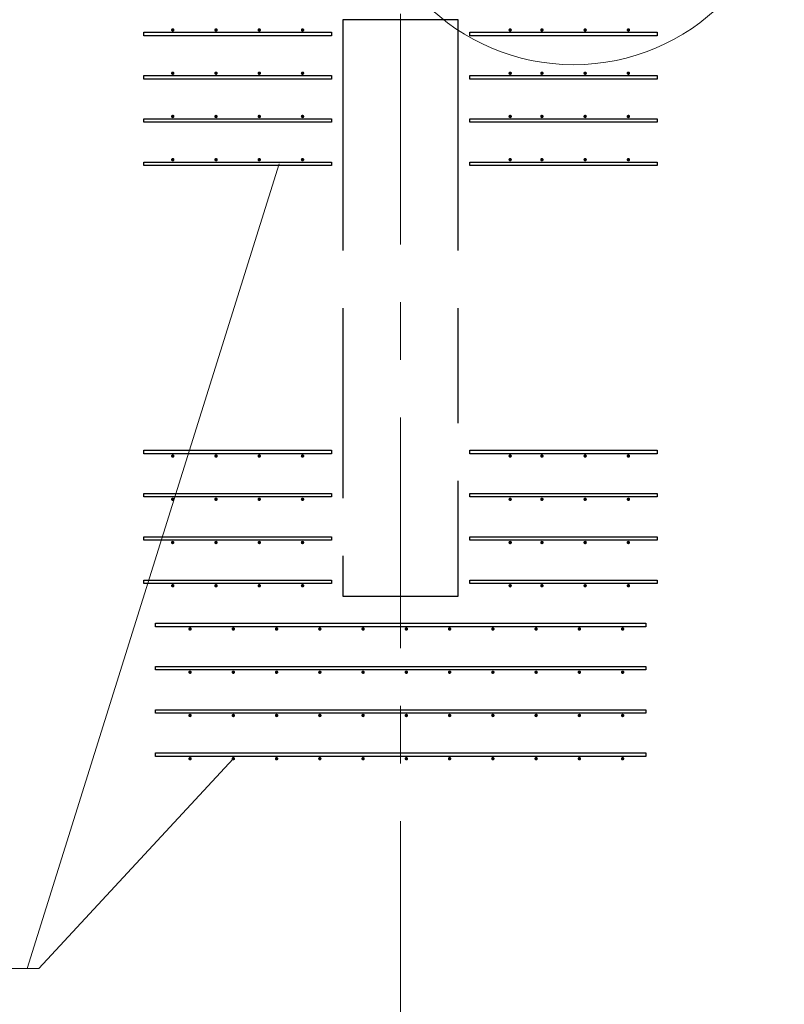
# Model space of a CAD drawing. Header units: metres. Extents: x -38 to 90, y -15 to 21.
# Tile 53 of 129: x 47.49 to 48.82, y 5.09 to 6.8. Entities that reach past the tile are written whole.
import ezdxf

# ---------------------------------------------------------------- set-up
doc = ezdxf.new("R2010")
doc.units = ezdxf.units.M
for name, pattern in [('______11', [0.5, 0.4, -0.05, 0, -0.05]), ('______2', [0.27, 0.2, -0.07]), ('______5', [1.1, 0.8, -0.1, 0.1, -0.1])]:
    doc.linetypes.add(name, pattern=pattern)
for name, color, linetype, lineweight in [('XR$2$Осевая линия (1)', 7, '______5', 13), ('XR$3$Арматурный каркас 01', 4, 'Continuous', 35), ('XR$3$Общий слой (1)_1', 7, 'Continuous', 13), ('XR$3$Текст_ общее_1', 7, 'Continuous', 13)]:
    doc.layers.add(name, color=color, linetype=linetype, lineweight=lineweight)
doc.layers.add('XR$5$Стена_ бетон несущ.', color=7, linetype='Continuous', lineweight=70, true_color=0xb4b496)

msp = doc.modelspace()

# ---------------------------------------------------------------- hatches: boundary and pattern name
at = {"layer": 'XR$3$Арматурный каркас 01', "linetype": 'Continuous', "lineweight": 50, "transparency": 33554687}
for points in [[(47.758, 6.7822), (47.7578, 6.7834), (47.7571, 6.7844), (47.7561, 6.785), (47.755, 6.7852), (47.7539, 6.785), (47.7529, 6.7844), (47.7522, 6.7834), (47.752, 6.7822), (47.7522, 6.7811), (47.7529, 6.7801), (47.7539, 6.7795), (47.755, 6.7792), (47.7561, 6.7795), (47.7571, 6.7801), (47.7578, 6.7811)], [(47.833, 6.7822), (47.8328, 6.7834), (47.8321, 6.7844), (47.8311, 6.785), (47.83, 6.7852), (47.8289, 6.785), (47.8279, 6.7844), (47.8272, 6.7834), (47.827, 6.7822), (47.8272, 6.7811), (47.8279, 6.7801), (47.8289, 6.7795), (47.83, 6.7792), (47.8311, 6.7795), (47.8321, 6.7801), (47.8328, 6.7811)], [(47.908, 6.7822), (47.9078, 6.7834), (47.9071, 6.7844), (47.9061, 6.785), (47.905, 6.7852), (47.9039, 6.785), (47.9029, 6.7844), (47.9022, 6.7834), (47.902, 6.7822), (47.9022, 6.7811), (47.9029, 6.7801), (47.9039, 6.7795), (47.905, 6.7792), (47.9061, 6.7795), (47.9071, 6.7801), (47.9078, 6.7811)], [(47.983, 6.7822), (47.9828, 6.7834), (47.9821, 6.7844), (47.9811, 6.785), (47.98, 6.7852), (47.9789, 6.785), (47.9779, 6.7844), (47.9772, 6.7834), (47.977, 6.7822), (47.9772, 6.7811), (47.9779, 6.7801), (47.9789, 6.7795), (47.98, 6.7792), (47.9811, 6.7795), (47.9821, 6.7801), (47.9828, 6.7811)], [(48.343, 6.7822), (48.3428, 6.7834), (48.3421, 6.7844), (48.3411, 6.785), (48.34, 6.7852), (48.3389, 6.785), (48.3379, 6.7844), (48.3372, 6.7834), (48.337, 6.7822), (48.3372, 6.7811), (48.3379, 6.7801), (48.3389, 6.7795), (48.34, 6.7792), (48.3411, 6.7795), (48.3421, 6.7801), (48.3428, 6.7811)], [(48.398, 6.7822), (48.3978, 6.7834), (48.3971, 6.7844), (48.3961, 6.785), (48.395, 6.7852), (48.3939, 6.785), (48.3929, 6.7844), (48.3922, 6.7834), (48.392, 6.7822), (48.3922, 6.7811), (48.3929, 6.7801), (48.3939, 6.7795), (48.395, 6.7792), (48.3961, 6.7795), (48.3971, 6.7801), (48.3978, 6.7811)], [(48.473, 6.7822), (48.4728, 6.7834), (48.4721, 6.7844), (48.4711, 6.785), (48.47, 6.7852), (48.4689, 6.785), (48.4679, 6.7844), (48.4672, 6.7834), (48.467, 6.7822), (48.4672, 6.7811), (48.4679, 6.7801), (48.4689, 6.7795), (48.47, 6.7792), (48.4711, 6.7795), (48.4721, 6.7801), (48.4728, 6.7811)], [(48.548, 6.7822), (48.5478, 6.7834), (48.5471, 6.7844), (48.5461, 6.785), (48.545, 6.7852), (48.5439, 6.785), (48.5429, 6.7844), (48.5422, 6.7834), (48.542, 6.7822), (48.5422, 6.7811), (48.5429, 6.7801), (48.5439, 6.7795), (48.545, 6.7792), (48.5461, 6.7795), (48.5471, 6.7801), (48.5478, 6.7811)], [(47.758, 6.7072), (47.7578, 6.7084), (47.7571, 6.7094), (47.7561, 6.71), (47.755, 6.7102), (47.7539, 6.71), (47.7529, 6.7094), (47.7522, 6.7084), (47.752, 6.7072), (47.7522, 6.7061), (47.7529, 6.7051), (47.7539, 6.7045), (47.755, 6.7042), (47.7561, 6.7045), (47.7571, 6.7051), (47.7578, 6.7061)], [(47.833, 6.7072), (47.8328, 6.7084), (47.8321, 6.7094), (47.8311, 6.71), (47.83, 6.7102), (47.8289, 6.71), (47.8279, 6.7094), (47.8272, 6.7084), (47.827, 6.7072), (47.8272, 6.7061), (47.8279, 6.7051), (47.8289, 6.7045), (47.83, 6.7042), (47.8311, 6.7045), (47.8321, 6.7051), (47.8328, 6.7061)], [(47.908, 6.7072), (47.9078, 6.7084), (47.9071, 6.7094), (47.9061, 6.71), (47.905, 6.7102), (47.9039, 6.71), (47.9029, 6.7094), (47.9022, 6.7084), (47.902, 6.7072), (47.9022, 6.7061), (47.9029, 6.7051), (47.9039, 6.7045), (47.905, 6.7042), (47.9061, 6.7045), (47.9071, 6.7051), (47.9078, 6.7061)], [(47.983, 6.7072), (47.9828, 6.7084), (47.9821, 6.7094), (47.9811, 6.71), (47.98, 6.7102), (47.9789, 6.71), (47.9779, 6.7094), (47.9772, 6.7084), (47.977, 6.7072), (47.9772, 6.7061), (47.9779, 6.7051), (47.9789, 6.7045), (47.98, 6.7042), (47.9811, 6.7045), (47.9821, 6.7051), (47.9828, 6.7061)], [(48.343, 6.7072), (48.3428, 6.7084), (48.3421, 6.7094), (48.3411, 6.71), (48.34, 6.7102), (48.3389, 6.71), (48.3379, 6.7094), (48.3372, 6.7084), (48.337, 6.7072), (48.3372, 6.7061), (48.3379, 6.7051), (48.3389, 6.7045), (48.34, 6.7042), (48.3411, 6.7045), (48.3421, 6.7051), (48.3428, 6.7061)], [(48.398, 6.7072), (48.3978, 6.7084), (48.3971, 6.7094), (48.3961, 6.71), (48.395, 6.7102), (48.3939, 6.71), (48.3929, 6.7094), (48.3922, 6.7084), (48.392, 6.7072), (48.3922, 6.7061), (48.3929, 6.7051), (48.3939, 6.7045), (48.395, 6.7042), (48.3961, 6.7045), (48.3971, 6.7051), (48.3978, 6.7061)], [(48.473, 6.7072), (48.4728, 6.7084), (48.4721, 6.7094), (48.4711, 6.71), (48.47, 6.7102), (48.4689, 6.71), (48.4679, 6.7094), (48.4672, 6.7084), (48.467, 6.7072), (48.4672, 6.7061), (48.4679, 6.7051), (48.4689, 6.7045), (48.47, 6.7042), (48.4711, 6.7045), (48.4721, 6.7051), (48.4728, 6.7061)], [(48.548, 6.7072), (48.5478, 6.7084), (48.5471, 6.7094), (48.5461, 6.71), (48.545, 6.7102), (48.5439, 6.71), (48.5429, 6.7094), (48.5422, 6.7084), (48.542, 6.7072), (48.5422, 6.7061), (48.5429, 6.7051), (48.5439, 6.7045), (48.545, 6.7042), (48.5461, 6.7045), (48.5471, 6.7051), (48.5478, 6.7061)], [(47.758, 6.6322), (47.7578, 6.6334), (47.7571, 6.6344), (47.7561, 6.635), (47.755, 6.6352), (47.7539, 6.635), (47.7529, 6.6344), (47.7522, 6.6334), (47.752, 6.6322), (47.7522, 6.6311), (47.7529, 6.6301), (47.7539, 6.6295), (47.755, 6.6292), (47.7561, 6.6295), (47.7571, 6.6301), (47.7578, 6.6311)], [(47.833, 6.6322), (47.8328, 6.6334), (47.8321, 6.6344), (47.8311, 6.635), (47.83, 6.6352), (47.8289, 6.635), (47.8279, 6.6344), (47.8272, 6.6334), (47.827, 6.6322), (47.8272, 6.6311), (47.8279, 6.6301), (47.8289, 6.6295), (47.83, 6.6292), (47.8311, 6.6295), (47.8321, 6.6301), (47.8328, 6.6311)], [(47.908, 6.6322), (47.9078, 6.6334), (47.9071, 6.6344), (47.9061, 6.635), (47.905, 6.6352), (47.9039, 6.635), (47.9029, 6.6344), (47.9022, 6.6334), (47.902, 6.6322), (47.9022, 6.6311), (47.9029, 6.6301), (47.9039, 6.6295), (47.905, 6.6292), (47.9061, 6.6295), (47.9071, 6.6301), (47.9078, 6.6311)], [(47.983, 6.6322), (47.9828, 6.6334), (47.9821, 6.6344), (47.9811, 6.635), (47.98, 6.6352), (47.9789, 6.635), (47.9779, 6.6344), (47.9772, 6.6334), (47.977, 6.6322), (47.9772, 6.6311), (47.9779, 6.6301), (47.9789, 6.6295), (47.98, 6.6292), (47.9811, 6.6295), (47.9821, 6.6301), (47.9828, 6.6311)], [(48.343, 6.6322), (48.3428, 6.6334), (48.3421, 6.6344), (48.3411, 6.635), (48.34, 6.6352), (48.3389, 6.635), (48.3379, 6.6344), (48.3372, 6.6334), (48.337, 6.6322), (48.3372, 6.6311), (48.3379, 6.6301), (48.3389, 6.6295), (48.34, 6.6292), (48.3411, 6.6295), (48.3421, 6.6301), (48.3428, 6.6311)], [(48.398, 6.6322), (48.3978, 6.6334), (48.3971, 6.6344), (48.3961, 6.635), (48.395, 6.6352), (48.3939, 6.635), (48.3929, 6.6344), (48.3922, 6.6334), (48.392, 6.6322), (48.3922, 6.6311), (48.3929, 6.6301), (48.3939, 6.6295), (48.395, 6.6292), (48.3961, 6.6295), (48.3971, 6.6301), (48.3978, 6.6311)], [(48.473, 6.6322), (48.4728, 6.6334), (48.4721, 6.6344), (48.4711, 6.635), (48.47, 6.6352), (48.4689, 6.635), (48.4679, 6.6344), (48.4672, 6.6334), (48.467, 6.6322), (48.4672, 6.6311), (48.4679, 6.6301), (48.4689, 6.6295), (48.47, 6.6292), (48.4711, 6.6295), (48.4721, 6.6301), (48.4728, 6.6311)], [(48.548, 6.6322), (48.5478, 6.6334), (48.5471, 6.6344), (48.5461, 6.635), (48.545, 6.6352), (48.5439, 6.635), (48.5429, 6.6344), (48.5422, 6.6334), (48.542, 6.6322), (48.5422, 6.6311), (48.5429, 6.6301), (48.5439, 6.6295), (48.545, 6.6292), (48.5461, 6.6295), (48.5471, 6.6301), (48.5478, 6.6311)], [(47.758, 6.5572), (47.7578, 6.5584), (47.7571, 6.5594), (47.7561, 6.56), (47.755, 6.5602), (47.7539, 6.56), (47.7529, 6.5594), (47.7522, 6.5584), (47.752, 6.5572), (47.7522, 6.5561), (47.7529, 6.5551), (47.7539, 6.5545), (47.755, 6.5542), (47.7561, 6.5545), (47.7571, 6.5551), (47.7578, 6.5561)], [(47.833, 6.5572), (47.8328, 6.5584), (47.8321, 6.5594), (47.8311, 6.56), (47.83, 6.5602), (47.8289, 6.56), (47.8279, 6.5594), (47.8272, 6.5584), (47.827, 6.5572), (47.8272, 6.5561), (47.8279, 6.5551), (47.8289, 6.5545), (47.83, 6.5542), (47.8311, 6.5545), (47.8321, 6.5551), (47.8328, 6.5561)], [(47.908, 6.5572), (47.9078, 6.5584), (47.9071, 6.5594), (47.9061, 6.56), (47.905, 6.5602), (47.9039, 6.56), (47.9029, 6.5594), (47.9022, 6.5584), (47.902, 6.5572), (47.9022, 6.5561), (47.9029, 6.5551), (47.9039, 6.5545), (47.905, 6.5542), (47.9061, 6.5545), (47.9071, 6.5551), (47.9078, 6.5561)], [(47.983, 6.5572), (47.9828, 6.5584), (47.9821, 6.5594), (47.9811, 6.56), (47.98, 6.5602), (47.9789, 6.56), (47.9779, 6.5594), (47.9772, 6.5584), (47.977, 6.5572), (47.9772, 6.5561), (47.9779, 6.5551), (47.9789, 6.5545), (47.98, 6.5542), (47.9811, 6.5545), (47.9821, 6.5551), (47.9828, 6.5561)], [(48.343, 6.5572), (48.3428, 6.5584), (48.3421, 6.5594), (48.3411, 6.56), (48.34, 6.5602), (48.3389, 6.56), (48.3379, 6.5594), (48.3372, 6.5584), (48.337, 6.5572), (48.3372, 6.5561), (48.3379, 6.5551), (48.3389, 6.5545), (48.34, 6.5542), (48.3411, 6.5545), (48.3421, 6.5551), (48.3428, 6.5561)], [(48.398, 6.5572), (48.3978, 6.5584), (48.3971, 6.5594), (48.3961, 6.56), (48.395, 6.5602), (48.3939, 6.56), (48.3929, 6.5594), (48.3922, 6.5584), (48.392, 6.5572), (48.3922, 6.5561), (48.3929, 6.5551), (48.3939, 6.5545), (48.395, 6.5542), (48.3961, 6.5545), (48.3971, 6.5551), (48.3978, 6.5561)], [(48.473, 6.5572), (48.4728, 6.5584), (48.4721, 6.5594), (48.4711, 6.56), (48.47, 6.5602), (48.4689, 6.56), (48.4679, 6.5594), (48.4672, 6.5584), (48.467, 6.5572), (48.4672, 6.5561), (48.4679, 6.5551), (48.4689, 6.5545), (48.47, 6.5542), (48.4711, 6.5545), (48.4721, 6.5551), (48.4728, 6.5561)], [(48.548, 6.5572), (48.5478, 6.5584), (48.5471, 6.5594), (48.5461, 6.56), (48.545, 6.5602), (48.5439, 6.56), (48.5429, 6.5594), (48.5422, 6.5584), (48.542, 6.5572), (48.5422, 6.5561), (48.5429, 6.5551), (48.5439, 6.5545), (48.545, 6.5542), (48.5461, 6.5545), (48.5471, 6.5551), (48.5478, 6.5561)], [(47.758, 6.0432), (47.7578, 6.0444), (47.7571, 6.0454), (47.7561, 6.046), (47.755, 6.0462), (47.7539, 6.046), (47.7529, 6.0454), (47.7522, 6.0444), (47.752, 6.0432), (47.7522, 6.0421), (47.7529, 6.0411), (47.7539, 6.0405), (47.755, 6.0402), (47.7561, 6.0405), (47.7571, 6.0411), (47.7578, 6.0421)], [(47.833, 6.0432), (47.8328, 6.0444), (47.8321, 6.0454), (47.8311, 6.046), (47.83, 6.0462), (47.8289, 6.046), (47.8279, 6.0454), (47.8272, 6.0444), (47.827, 6.0432), (47.8272, 6.0421), (47.8279, 6.0411), (47.8289, 6.0405), (47.83, 6.0402), (47.8311, 6.0405), (47.8321, 6.0411), (47.8328, 6.0421)], [(47.908, 6.0432), (47.9078, 6.0444), (47.9071, 6.0454), (47.9061, 6.046), (47.905, 6.0462), (47.9039, 6.046), (47.9029, 6.0454), (47.9022, 6.0444), (47.902, 6.0432), (47.9022, 6.0421), (47.9029, 6.0411), (47.9039, 6.0405), (47.905, 6.0402), (47.9061, 6.0405), (47.9071, 6.0411), (47.9078, 6.0421)], [(47.983, 6.0432), (47.9828, 6.0444), (47.9821, 6.0454), (47.9811, 6.046), (47.98, 6.0462), (47.9789, 6.046), (47.9779, 6.0454), (47.9772, 6.0444), (47.977, 6.0432), (47.9772, 6.0421), (47.9779, 6.0411), (47.9789, 6.0405), (47.98, 6.0402), (47.9811, 6.0405), (47.9821, 6.0411), (47.9828, 6.0421)], [(48.343, 6.0432), (48.3428, 6.0444), (48.3421, 6.0454), (48.3411, 6.046), (48.34, 6.0462), (48.3389, 6.046), (48.3379, 6.0454), (48.3372, 6.0444), (48.337, 6.0432), (48.3372, 6.0421), (48.3379, 6.0411), (48.3389, 6.0405), (48.34, 6.0402), (48.3411, 6.0405), (48.3421, 6.0411), (48.3428, 6.0421)], [(48.398, 6.0432), (48.3978, 6.0444), (48.3971, 6.0454), (48.3961, 6.046), (48.395, 6.0462), (48.3939, 6.046), (48.3929, 6.0454), (48.3922, 6.0444), (48.392, 6.0432), (48.3922, 6.0421), (48.3929, 6.0411), (48.3939, 6.0405), (48.395, 6.0402), (48.3961, 6.0405), (48.3971, 6.0411), (48.3978, 6.0421)], [(48.473, 6.0432), (48.4728, 6.0444), (48.4721, 6.0454), (48.4711, 6.046), (48.47, 6.0462), (48.4689, 6.046), (48.4679, 6.0454), (48.4672, 6.0444), (48.467, 6.0432), (48.4672, 6.0421), (48.4679, 6.0411), (48.4689, 6.0405), (48.47, 6.0402), (48.4711, 6.0405), (48.4721, 6.0411), (48.4728, 6.0421)], [(48.548, 6.0432), (48.5478, 6.0444), (48.5471, 6.0454), (48.5461, 6.046), (48.545, 6.0462), (48.5439, 6.046), (48.5429, 6.0454), (48.5422, 6.0444), (48.542, 6.0432), (48.5422, 6.0421), (48.5429, 6.0411), (48.5439, 6.0405), (48.545, 6.0402), (48.5461, 6.0405), (48.5471, 6.0411), (48.5478, 6.0421)], [(47.758, 5.9682), (47.7578, 5.9694), (47.7571, 5.9704), (47.7561, 5.971), (47.755, 5.9712), (47.7539, 5.971), (47.7529, 5.9704), (47.7522, 5.9694), (47.752, 5.9682), (47.7522, 5.9671), (47.7529, 5.9661), (47.7539, 5.9655), (47.755, 5.9652), (47.7561, 5.9655), (47.7571, 5.9661), (47.7578, 5.9671)], [(47.833, 5.9682), (47.8328, 5.9694), (47.8321, 5.9704), (47.8311, 5.971), (47.83, 5.9712), (47.8289, 5.971), (47.8279, 5.9704), (47.8272, 5.9694), (47.827, 5.9682), (47.8272, 5.9671), (47.8279, 5.9661), (47.8289, 5.9655), (47.83, 5.9652), (47.8311, 5.9655), (47.8321, 5.9661), (47.8328, 5.9671)], [(47.908, 5.9682), (47.9078, 5.9694), (47.9071, 5.9704), (47.9061, 5.971), (47.905, 5.9712), (47.9039, 5.971), (47.9029, 5.9704), (47.9022, 5.9694), (47.902, 5.9682), (47.9022, 5.9671), (47.9029, 5.9661), (47.9039, 5.9655), (47.905, 5.9652), (47.9061, 5.9655), (47.9071, 5.9661), (47.9078, 5.9671)], [(47.983, 5.9682), (47.9828, 5.9694), (47.9821, 5.9704), (47.9811, 5.971), (47.98, 5.9712), (47.9789, 5.971), (47.9779, 5.9704), (47.9772, 5.9694), (47.977, 5.9682), (47.9772, 5.9671), (47.9779, 5.9661), (47.9789, 5.9655), (47.98, 5.9652), (47.9811, 5.9655), (47.9821, 5.9661), (47.9828, 5.9671)], [(48.343, 5.9682), (48.3428, 5.9694), (48.3421, 5.9704), (48.3411, 5.971), (48.34, 5.9712), (48.3389, 5.971), (48.3379, 5.9704), (48.3372, 5.9694), (48.337, 5.9682), (48.3372, 5.9671), (48.3379, 5.9661), (48.3389, 5.9655), (48.34, 5.9652), (48.3411, 5.9655), (48.3421, 5.9661), (48.3428, 5.9671)], [(48.398, 5.9682), (48.3978, 5.9694), (48.3971, 5.9704), (48.3961, 5.971), (48.395, 5.9712), (48.3939, 5.971), (48.3929, 5.9704), (48.3922, 5.9694), (48.392, 5.9682), (48.3922, 5.9671), (48.3929, 5.9661), (48.3939, 5.9655), (48.395, 5.9652), (48.3961, 5.9655), (48.3971, 5.9661), (48.3978, 5.9671)], [(48.473, 5.9682), (48.4728, 5.9694), (48.4721, 5.9704), (48.4711, 5.971), (48.47, 5.9712), (48.4689, 5.971), (48.4679, 5.9704), (48.4672, 5.9694), (48.467, 5.9682), (48.4672, 5.9671), (48.4679, 5.9661), (48.4689, 5.9655), (48.47, 5.9652), (48.4711, 5.9655), (48.4721, 5.9661), (48.4728, 5.9671)], [(48.548, 5.9682), (48.5478, 5.9694), (48.5471, 5.9704), (48.5461, 5.971), (48.545, 5.9712), (48.5439, 5.971), (48.5429, 5.9704), (48.5422, 5.9694), (48.542, 5.9682), (48.5422, 5.9671), (48.5429, 5.9661), (48.5439, 5.9655), (48.545, 5.9652), (48.5461, 5.9655), (48.5471, 5.9661), (48.5478, 5.9671)], [(47.758, 5.8932), (47.7578, 5.8944), (47.7571, 5.8954), (47.7561, 5.896), (47.755, 5.8962), (47.7539, 5.896), (47.7529, 5.8954), (47.7522, 5.8944), (47.752, 5.8932), (47.7522, 5.8921), (47.7529, 5.8911), (47.7539, 5.8905), (47.755, 5.8902), (47.7561, 5.8905), (47.7571, 5.8911), (47.7578, 5.8921)], [(47.833, 5.8932), (47.8328, 5.8944), (47.8321, 5.8954), (47.8311, 5.896), (47.83, 5.8962), (47.8289, 5.896), (47.8279, 5.8954), (47.8272, 5.8944), (47.827, 5.8932), (47.8272, 5.8921), (47.8279, 5.8911), (47.8289, 5.8905), (47.83, 5.8902), (47.8311, 5.8905), (47.8321, 5.8911), (47.8328, 5.8921)], [(47.908, 5.8932), (47.9078, 5.8944), (47.9071, 5.8954), (47.9061, 5.896), (47.905, 5.8962), (47.9039, 5.896), (47.9029, 5.8954), (47.9022, 5.8944), (47.902, 5.8932), (47.9022, 5.8921), (47.9029, 5.8911), (47.9039, 5.8905), (47.905, 5.8902), (47.9061, 5.8905), (47.9071, 5.8911), (47.9078, 5.8921)], [(47.983, 5.8932), (47.9828, 5.8944), (47.9821, 5.8954), (47.9811, 5.896), (47.98, 5.8962), (47.9789, 5.896), (47.9779, 5.8954), (47.9772, 5.8944), (47.977, 5.8932), (47.9772, 5.8921), (47.9779, 5.8911), (47.9789, 5.8905), (47.98, 5.8902), (47.9811, 5.8905), (47.9821, 5.8911), (47.9828, 5.8921)], [(48.343, 5.8932), (48.3428, 5.8944), (48.3421, 5.8954), (48.3411, 5.896), (48.34, 5.8962), (48.3389, 5.896), (48.3379, 5.8954), (48.3372, 5.8944), (48.337, 5.8932), (48.3372, 5.8921), (48.3379, 5.8911), (48.3389, 5.8905), (48.34, 5.8902), (48.3411, 5.8905), (48.3421, 5.8911), (48.3428, 5.8921)], [(48.398, 5.8932), (48.3978, 5.8944), (48.3971, 5.8954), (48.3961, 5.896), (48.395, 5.8962), (48.3939, 5.896), (48.3929, 5.8954), (48.3922, 5.8944), (48.392, 5.8932), (48.3922, 5.8921), (48.3929, 5.8911), (48.3939, 5.8905), (48.395, 5.8902), (48.3961, 5.8905), (48.3971, 5.8911), (48.3978, 5.8921)], [(48.473, 5.8932), (48.4728, 5.8944), (48.4721, 5.8954), (48.4711, 5.896), (48.47, 5.8962), (48.4689, 5.896), (48.4679, 5.8954), (48.4672, 5.8944), (48.467, 5.8932), (48.4672, 5.8921), (48.4679, 5.8911), (48.4689, 5.8905), (48.47, 5.8902), (48.4711, 5.8905), (48.4721, 5.8911), (48.4728, 5.8921)], [(48.548, 5.8932), (48.5478, 5.8944), (48.5471, 5.8954), (48.5461, 5.896), (48.545, 5.8962), (48.5439, 5.896), (48.5429, 5.8954), (48.5422, 5.8944), (48.542, 5.8932), (48.5422, 5.8921), (48.5429, 5.8911), (48.5439, 5.8905), (48.545, 5.8902), (48.5461, 5.8905), (48.5471, 5.8911), (48.5478, 5.8921)], [(47.758, 5.8182), (47.7578, 5.8194), (47.7571, 5.8204), (47.7561, 5.821), (47.755, 5.8212), (47.7539, 5.821), (47.7529, 5.8204), (47.7522, 5.8194), (47.752, 5.8182), (47.7522, 5.8171), (47.7529, 5.8161), (47.7539, 5.8155), (47.755, 5.8152), (47.7561, 5.8155), (47.7571, 5.8161), (47.7578, 5.8171)], [(47.833, 5.8182), (47.8328, 5.8194), (47.8321, 5.8204), (47.8311, 5.821), (47.83, 5.8212), (47.8289, 5.821), (47.8279, 5.8204), (47.8272, 5.8194), (47.827, 5.8182), (47.8272, 5.8171), (47.8279, 5.8161), (47.8289, 5.8155), (47.83, 5.8152), (47.8311, 5.8155), (47.8321, 5.8161), (47.8328, 5.8171)], [(47.908, 5.8182), (47.9078, 5.8194), (47.9071, 5.8204), (47.9061, 5.821), (47.905, 5.8212), (47.9039, 5.821), (47.9029, 5.8204), (47.9022, 5.8194), (47.902, 5.8182), (47.9022, 5.8171), (47.9029, 5.8161), (47.9039, 5.8155), (47.905, 5.8152), (47.9061, 5.8155), (47.9071, 5.8161), (47.9078, 5.8171)], [(47.983, 5.8182), (47.9828, 5.8194), (47.9821, 5.8204), (47.9811, 5.821), (47.98, 5.8212), (47.9789, 5.821), (47.9779, 5.8204), (47.9772, 5.8194), (47.977, 5.8182), (47.9772, 5.8171), (47.9779, 5.8161), (47.9789, 5.8155), (47.98, 5.8152), (47.9811, 5.8155), (47.9821, 5.8161), (47.9828, 5.8171)], [(48.343, 5.8182), (48.3428, 5.8194), (48.3421, 5.8204), (48.3411, 5.821), (48.34, 5.8212), (48.3389, 5.821), (48.3379, 5.8204), (48.3372, 5.8194), (48.337, 5.8182), (48.3372, 5.8171), (48.3379, 5.8161), (48.3389, 5.8155), (48.34, 5.8152), (48.3411, 5.8155), (48.3421, 5.8161), (48.3428, 5.8171)], [(48.398, 5.8182), (48.3978, 5.8194), (48.3971, 5.8204), (48.3961, 5.821), (48.395, 5.8212), (48.3939, 5.821), (48.3929, 5.8204), (48.3922, 5.8194), (48.392, 5.8182), (48.3922, 5.8171), (48.3929, 5.8161), (48.3939, 5.8155), (48.395, 5.8152), (48.3961, 5.8155), (48.3971, 5.8161), (48.3978, 5.8171)], [(48.473, 5.8182), (48.4728, 5.8194), (48.4721, 5.8204), (48.4711, 5.821), (48.47, 5.8212), (48.4689, 5.821), (48.4679, 5.8204), (48.4672, 5.8194), (48.467, 5.8182), (48.4672, 5.8171), (48.4679, 5.8161), (48.4689, 5.8155), (48.47, 5.8152), (48.4711, 5.8155), (48.4721, 5.8161), (48.4728, 5.8171)], [(48.548, 5.8182), (48.5478, 5.8194), (48.5471, 5.8204), (48.5461, 5.821), (48.545, 5.8212), (48.5439, 5.821), (48.5429, 5.8204), (48.5422, 5.8194), (48.542, 5.8182), (48.5422, 5.8171), (48.5429, 5.8161), (48.5439, 5.8155), (48.545, 5.8152), (48.5461, 5.8155), (48.5471, 5.8161), (48.5478, 5.8171)], [(47.788, 5.7432), (47.7878, 5.7444), (47.7871, 5.7454), (47.7861, 5.746), (47.785, 5.7462), (47.7839, 5.746), (47.7829, 5.7454), (47.7822, 5.7444), (47.782, 5.7432), (47.7822, 5.7421), (47.7829, 5.7411), (47.7839, 5.7405), (47.785, 5.7402), (47.7861, 5.7405), (47.7871, 5.7411), (47.7878, 5.7421)], [(47.863, 5.7432), (47.8628, 5.7444), (47.8621, 5.7454), (47.8611, 5.746), (47.86, 5.7462), (47.8589, 5.746), (47.8579, 5.7454), (47.8572, 5.7444), (47.857, 5.7432), (47.8572, 5.7421), (47.8579, 5.7411), (47.8589, 5.7405), (47.86, 5.7402), (47.8611, 5.7405), (47.8621, 5.7411), (47.8628, 5.7421)], [(47.938, 5.7432), (47.9378, 5.7444), (47.9371, 5.7454), (47.9361, 5.746), (47.935, 5.7462), (47.9339, 5.746), (47.9329, 5.7454), (47.9322, 5.7444), (47.932, 5.7432), (47.9322, 5.7421), (47.9329, 5.7411), (47.9339, 5.7405), (47.935, 5.7402), (47.9361, 5.7405), (47.9371, 5.7411), (47.9378, 5.7421)], [(48.013, 5.7432), (48.0128, 5.7444), (48.0121, 5.7454), (48.0111, 5.746), (48.01, 5.7462), (48.0089, 5.746), (48.0079, 5.7454), (48.0072, 5.7444), (48.007, 5.7432), (48.0072, 5.7421), (48.0079, 5.7411), (48.0089, 5.7405), (48.01, 5.7402), (48.0111, 5.7405), (48.0121, 5.7411), (48.0128, 5.7421)], [(48.088, 5.7432), (48.0878, 5.7444), (48.0871, 5.7454), (48.0861, 5.746), (48.085, 5.7462), (48.0839, 5.746), (48.0829, 5.7454), (48.0822, 5.7444), (48.082, 5.7432), (48.0822, 5.7421), (48.0829, 5.7411), (48.0839, 5.7405), (48.085, 5.7402), (48.0861, 5.7405), (48.0871, 5.7411), (48.0878, 5.7421)], [(48.163, 5.7432), (48.1628, 5.7444), (48.1621, 5.7454), (48.1611, 5.746), (48.16, 5.7462), (48.1589, 5.746), (48.1579, 5.7454), (48.1572, 5.7444), (48.157, 5.7432), (48.1572, 5.7421), (48.1579, 5.7411), (48.1589, 5.7405), (48.16, 5.7402), (48.1611, 5.7405), (48.1621, 5.7411), (48.1628, 5.7421)], [(48.238, 5.7432), (48.2378, 5.7444), (48.2371, 5.7454), (48.2361, 5.746), (48.235, 5.7462), (48.2339, 5.746), (48.2329, 5.7454), (48.2322, 5.7444), (48.232, 5.7432), (48.2322, 5.7421), (48.2329, 5.7411), (48.2339, 5.7405), (48.235, 5.7402), (48.2361, 5.7405), (48.2371, 5.7411), (48.2378, 5.7421)], [(48.313, 5.7432), (48.3128, 5.7444), (48.3121, 5.7454), (48.3111, 5.746), (48.31, 5.7462), (48.3089, 5.746), (48.3079, 5.7454), (48.3072, 5.7444), (48.307, 5.7432), (48.3072, 5.7421), (48.3079, 5.7411), (48.3089, 5.7405), (48.31, 5.7402), (48.3111, 5.7405), (48.3121, 5.7411), (48.3128, 5.7421)], [(48.388, 5.7432), (48.3878, 5.7444), (48.3871, 5.7454), (48.3861, 5.746), (48.385, 5.7462), (48.3839, 5.746), (48.3829, 5.7454), (48.3822, 5.7444), (48.382, 5.7432), (48.3822, 5.7421), (48.3829, 5.7411), (48.3839, 5.7405), (48.385, 5.7402), (48.3861, 5.7405), (48.3871, 5.7411), (48.3878, 5.7421)], [(48.463, 5.7432), (48.4628, 5.7444), (48.4621, 5.7454), (48.4611, 5.746), (48.46, 5.7462), (48.4589, 5.746), (48.4579, 5.7454), (48.4572, 5.7444), (48.457, 5.7432), (48.4572, 5.7421), (48.4579, 5.7411), (48.4589, 5.7405), (48.46, 5.7402), (48.4611, 5.7405), (48.4621, 5.7411), (48.4628, 5.7421)], [(48.538, 5.7432), (48.5378, 5.7444), (48.5371, 5.7454), (48.5361, 5.746), (48.535, 5.7462), (48.5339, 5.746), (48.5329, 5.7454), (48.5322, 5.7444), (48.532, 5.7432), (48.5322, 5.7421), (48.5329, 5.7411), (48.5339, 5.7405), (48.535, 5.7402), (48.5361, 5.7405), (48.5371, 5.7411), (48.5378, 5.7421)], [(47.788, 5.6682), (47.7878, 5.6694), (47.7871, 5.6704), (47.7861, 5.671), (47.785, 5.6712), (47.7839, 5.671), (47.7829, 5.6704), (47.7822, 5.6694), (47.782, 5.6682), (47.7822, 5.6671), (47.7829, 5.6661), (47.7839, 5.6655), (47.785, 5.6652), (47.7861, 5.6655), (47.7871, 5.6661), (47.7878, 5.6671)], [(47.863, 5.6682), (47.8628, 5.6694), (47.8621, 5.6704), (47.8611, 5.671), (47.86, 5.6712), (47.8589, 5.671), (47.8579, 5.6704), (47.8572, 5.6694), (47.857, 5.6682), (47.8572, 5.6671), (47.8579, 5.6661), (47.8589, 5.6655), (47.86, 5.6652), (47.8611, 5.6655), (47.8621, 5.6661), (47.8628, 5.6671)], [(47.938, 5.6682), (47.9378, 5.6694), (47.9371, 5.6704), (47.9361, 5.671), (47.935, 5.6712), (47.9339, 5.671), (47.9329, 5.6704), (47.9322, 5.6694), (47.932, 5.6682), (47.9322, 5.6671), (47.9329, 5.6661), (47.9339, 5.6655), (47.935, 5.6652), (47.9361, 5.6655), (47.9371, 5.6661), (47.9378, 5.6671)], [(48.013, 5.6682), (48.0128, 5.6694), (48.0121, 5.6704), (48.0111, 5.671), (48.01, 5.6712), (48.0089, 5.671), (48.0079, 5.6704), (48.0072, 5.6694), (48.007, 5.6682), (48.0072, 5.6671), (48.0079, 5.6661), (48.0089, 5.6655), (48.01, 5.6652), (48.0111, 5.6655), (48.0121, 5.6661), (48.0128, 5.6671)], [(48.088, 5.6682), (48.0878, 5.6694), (48.0871, 5.6704), (48.0861, 5.671), (48.085, 5.6712), (48.0839, 5.671), (48.0829, 5.6704), (48.0822, 5.6694), (48.082, 5.6682), (48.0822, 5.6671), (48.0829, 5.6661), (48.0839, 5.6655), (48.085, 5.6652), (48.0861, 5.6655), (48.0871, 5.6661), (48.0878, 5.6671)], [(48.163, 5.6682), (48.1628, 5.6694), (48.1621, 5.6704), (48.1611, 5.671), (48.16, 5.6712), (48.1589, 5.671), (48.1579, 5.6704), (48.1572, 5.6694), (48.157, 5.6682), (48.1572, 5.6671), (48.1579, 5.6661), (48.1589, 5.6655), (48.16, 5.6652), (48.1611, 5.6655), (48.1621, 5.6661), (48.1628, 5.6671)], [(48.238, 5.6682), (48.2378, 5.6694), (48.2371, 5.6704), (48.2361, 5.671), (48.235, 5.6712), (48.2339, 5.671), (48.2329, 5.6704), (48.2322, 5.6694), (48.232, 5.6682), (48.2322, 5.6671), (48.2329, 5.6661), (48.2339, 5.6655), (48.235, 5.6652), (48.2361, 5.6655), (48.2371, 5.6661), (48.2378, 5.6671)], [(48.313, 5.6682), (48.3128, 5.6694), (48.3121, 5.6704), (48.3111, 5.671), (48.31, 5.6712), (48.3089, 5.671), (48.3079, 5.6704), (48.3072, 5.6694), (48.307, 5.6682), (48.3072, 5.6671), (48.3079, 5.6661), (48.3089, 5.6655), (48.31, 5.6652), (48.3111, 5.6655), (48.3121, 5.6661), (48.3128, 5.6671)], [(48.388, 5.6682), (48.3878, 5.6694), (48.3871, 5.6704), (48.3861, 5.671), (48.385, 5.6712), (48.3839, 5.671), (48.3829, 5.6704), (48.3822, 5.6694), (48.382, 5.6682), (48.3822, 5.6671), (48.3829, 5.6661), (48.3839, 5.6655), (48.385, 5.6652), (48.3861, 5.6655), (48.3871, 5.6661), (48.3878, 5.6671)], [(48.463, 5.6682), (48.4628, 5.6694), (48.4621, 5.6704), (48.4611, 5.671), (48.46, 5.6712), (48.4589, 5.671), (48.4579, 5.6704), (48.4572, 5.6694), (48.457, 5.6682), (48.4572, 5.6671), (48.4579, 5.6661), (48.4589, 5.6655), (48.46, 5.6652), (48.4611, 5.6655), (48.4621, 5.6661), (48.4628, 5.6671)], [(48.538, 5.6682), (48.5378, 5.6694), (48.5371, 5.6704), (48.5361, 5.671), (48.535, 5.6712), (48.5339, 5.671), (48.5329, 5.6704), (48.5322, 5.6694), (48.532, 5.6682), (48.5322, 5.6671), (48.5329, 5.6661), (48.5339, 5.6655), (48.535, 5.6652), (48.5361, 5.6655), (48.5371, 5.6661), (48.5378, 5.6671)], [(47.788, 5.5932), (47.7878, 5.5944), (47.7871, 5.5954), (47.7861, 5.596), (47.785, 5.5962), (47.7839, 5.596), (47.7829, 5.5954), (47.7822, 5.5944), (47.782, 5.5932), (47.7822, 5.5921), (47.7829, 5.5911), (47.7839, 5.5905), (47.785, 5.5902), (47.7861, 5.5905), (47.7871, 5.5911), (47.7878, 5.5921)], [(47.863, 5.5932), (47.8628, 5.5944), (47.8621, 5.5954), (47.8611, 5.596), (47.86, 5.5962), (47.8589, 5.596), (47.8579, 5.5954), (47.8572, 5.5944), (47.857, 5.5932), (47.8572, 5.5921), (47.8579, 5.5911), (47.8589, 5.5905), (47.86, 5.5902), (47.8611, 5.5905), (47.8621, 5.5911), (47.8628, 5.5921)], [(47.938, 5.5932), (47.9378, 5.5944), (47.9371, 5.5954), (47.9361, 5.596), (47.935, 5.5962), (47.9339, 5.596), (47.9329, 5.5954), (47.9322, 5.5944), (47.932, 5.5932), (47.9322, 5.5921), (47.9329, 5.5911), (47.9339, 5.5905), (47.935, 5.5902), (47.9361, 5.5905), (47.9371, 5.5911), (47.9378, 5.5921)], [(48.013, 5.5932), (48.0128, 5.5944), (48.0121, 5.5954), (48.0111, 5.596), (48.01, 5.5962), (48.0089, 5.596), (48.0079, 5.5954), (48.0072, 5.5944), (48.007, 5.5932), (48.0072, 5.5921), (48.0079, 5.5911), (48.0089, 5.5905), (48.01, 5.5902), (48.0111, 5.5905), (48.0121, 5.5911), (48.0128, 5.5921)], [(48.088, 5.5932), (48.0878, 5.5944), (48.0871, 5.5954), (48.0861, 5.596), (48.085, 5.5962), (48.0839, 5.596), (48.0829, 5.5954), (48.0822, 5.5944), (48.082, 5.5932), (48.0822, 5.5921), (48.0829, 5.5911), (48.0839, 5.5905), (48.085, 5.5902), (48.0861, 5.5905), (48.0871, 5.5911), (48.0878, 5.5921)], [(48.163, 5.5932), (48.1628, 5.5944), (48.1621, 5.5954), (48.1611, 5.596), (48.16, 5.5962), (48.1589, 5.596), (48.1579, 5.5954), (48.1572, 5.5944), (48.157, 5.5932), (48.1572, 5.5921), (48.1579, 5.5911), (48.1589, 5.5905), (48.16, 5.5902), (48.1611, 5.5905), (48.1621, 5.5911), (48.1628, 5.5921)], [(48.238, 5.5932), (48.2378, 5.5944), (48.2371, 5.5954), (48.2361, 5.596), (48.235, 5.5962), (48.2339, 5.596), (48.2329, 5.5954), (48.2322, 5.5944), (48.232, 5.5932), (48.2322, 5.5921), (48.2329, 5.5911), (48.2339, 5.5905), (48.235, 5.5902), (48.2361, 5.5905), (48.2371, 5.5911), (48.2378, 5.5921)], [(48.313, 5.5932), (48.3128, 5.5944), (48.3121, 5.5954), (48.3111, 5.596), (48.31, 5.5962), (48.3089, 5.596), (48.3079, 5.5954), (48.3072, 5.5944), (48.307, 5.5932), (48.3072, 5.5921), (48.3079, 5.5911), (48.3089, 5.5905), (48.31, 5.5902), (48.3111, 5.5905), (48.3121, 5.5911), (48.3128, 5.5921)], [(48.388, 5.5932), (48.3878, 5.5944), (48.3871, 5.5954), (48.3861, 5.596), (48.385, 5.5962), (48.3839, 5.596), (48.3829, 5.5954), (48.3822, 5.5944), (48.382, 5.5932), (48.3822, 5.5921), (48.3829, 5.5911), (48.3839, 5.5905), (48.385, 5.5902), (48.3861, 5.5905), (48.3871, 5.5911), (48.3878, 5.5921)], [(48.463, 5.5932), (48.4628, 5.5944), (48.4621, 5.5954), (48.4611, 5.596), (48.46, 5.5962), (48.4589, 5.596), (48.4579, 5.5954), (48.4572, 5.5944), (48.457, 5.5932), (48.4572, 5.5921), (48.4579, 5.5911), (48.4589, 5.5905), (48.46, 5.5902), (48.4611, 5.5905), (48.4621, 5.5911), (48.4628, 5.5921)], [(48.538, 5.5932), (48.5378, 5.5944), (48.5371, 5.5954), (48.5361, 5.596), (48.535, 5.5962), (48.5339, 5.596), (48.5329, 5.5954), (48.5322, 5.5944), (48.532, 5.5932), (48.5322, 5.5921), (48.5329, 5.5911), (48.5339, 5.5905), (48.535, 5.5902), (48.5361, 5.5905), (48.5371, 5.5911), (48.5378, 5.5921)], [(47.788, 5.5182), (47.7878, 5.5194), (47.7871, 5.5204), (47.7861, 5.521), (47.785, 5.5212), (47.7839, 5.521), (47.7829, 5.5204), (47.7822, 5.5194), (47.782, 5.5182), (47.7822, 5.5171), (47.7829, 5.5161), (47.7839, 5.5155), (47.785, 5.5152), (47.7861, 5.5155), (47.7871, 5.5161), (47.7878, 5.5171)], [(47.863, 5.5182), (47.8628, 5.5194), (47.8621, 5.5204), (47.8611, 5.521), (47.86, 5.5212), (47.8589, 5.521), (47.8579, 5.5204), (47.8572, 5.5194), (47.857, 5.5182), (47.8572, 5.5171), (47.8579, 5.5161), (47.8589, 5.5155), (47.86, 5.5152), (47.8611, 5.5155), (47.8621, 5.5161), (47.8628, 5.5171)], [(47.938, 5.5182), (47.9378, 5.5194), (47.9371, 5.5204), (47.9361, 5.521), (47.935, 5.5212), (47.9339, 5.521), (47.9329, 5.5204), (47.9322, 5.5194), (47.932, 5.5182), (47.9322, 5.5171), (47.9329, 5.5161), (47.9339, 5.5155), (47.935, 5.5152), (47.9361, 5.5155), (47.9371, 5.5161), (47.9378, 5.5171)], [(48.013, 5.5182), (48.0128, 5.5194), (48.0121, 5.5204), (48.0111, 5.521), (48.01, 5.5212), (48.0089, 5.521), (48.0079, 5.5204), (48.0072, 5.5194), (48.007, 5.5182), (48.0072, 5.5171), (48.0079, 5.5161), (48.0089, 5.5155), (48.01, 5.5152), (48.0111, 5.5155), (48.0121, 5.5161), (48.0128, 5.5171)], [(48.088, 5.5182), (48.0878, 5.5194), (48.0871, 5.5204), (48.0861, 5.521), (48.085, 5.5212), (48.0839, 5.521), (48.0829, 5.5204), (48.0822, 5.5194), (48.082, 5.5182), (48.0822, 5.5171), (48.0829, 5.5161), (48.0839, 5.5155), (48.085, 5.5152), (48.0861, 5.5155), (48.0871, 5.5161), (48.0878, 5.5171)], [(48.163, 5.5182), (48.1628, 5.5194), (48.1621, 5.5204), (48.1611, 5.521), (48.16, 5.5212), (48.1589, 5.521), (48.1579, 5.5204), (48.1572, 5.5194), (48.157, 5.5182), (48.1572, 5.5171), (48.1579, 5.5161), (48.1589, 5.5155), (48.16, 5.5152), (48.1611, 5.5155), (48.1621, 5.5161), (48.1628, 5.5171)], [(48.238, 5.5182), (48.2378, 5.5194), (48.2371, 5.5204), (48.2361, 5.521), (48.235, 5.5212), (48.2339, 5.521), (48.2329, 5.5204), (48.2322, 5.5194), (48.232, 5.5182), (48.2322, 5.5171), (48.2329, 5.5161), (48.2339, 5.5155), (48.235, 5.5152), (48.2361, 5.5155), (48.2371, 5.5161), (48.2378, 5.5171)], [(48.313, 5.5182), (48.3128, 5.5194), (48.3121, 5.5204), (48.3111, 5.521), (48.31, 5.5212), (48.3089, 5.521), (48.3079, 5.5204), (48.3072, 5.5194), (48.307, 5.5182), (48.3072, 5.5171), (48.3079, 5.5161), (48.3089, 5.5155), (48.31, 5.5152), (48.3111, 5.5155), (48.3121, 5.5161), (48.3128, 5.5171)], [(48.388, 5.5182), (48.3878, 5.5194), (48.3871, 5.5204), (48.3861, 5.521), (48.385, 5.5212), (48.3839, 5.521), (48.3829, 5.5204), (48.3822, 5.5194), (48.382, 5.5182), (48.3822, 5.5171), (48.3829, 5.5161), (48.3839, 5.5155), (48.385, 5.5152), (48.3861, 5.5155), (48.3871, 5.5161), (48.3878, 5.5171)], [(48.463, 5.5182), (48.4628, 5.5194), (48.4621, 5.5204), (48.4611, 5.521), (48.46, 5.5212), (48.4589, 5.521), (48.4579, 5.5204), (48.4572, 5.5194), (48.457, 5.5182), (48.4572, 5.5171), (48.4579, 5.5161), (48.4589, 5.5155), (48.46, 5.5152), (48.4611, 5.5155), (48.4621, 5.5161), (48.4628, 5.5171)], [(48.538, 5.5182), (48.5378, 5.5194), (48.5371, 5.5204), (48.5361, 5.521), (48.535, 5.5212), (48.5339, 5.521), (48.5329, 5.5204), (48.5322, 5.5194), (48.532, 5.5182), (48.5322, 5.5171), (48.5329, 5.5161), (48.5339, 5.5155), (48.535, 5.5152), (48.5361, 5.5155), (48.5371, 5.5161), (48.5378, 5.5171)]]:
    msp.add_hatch(color=2, dxfattribs=at).paths.add_polyline_path(points)

# ---------------------------------------------------------------- linework, layer by layer
at = {"layer": 'XR$2$Осевая линия (1)', "color": 253, "linetype": '______11', "lineweight": 13, "true_color": 0xa0a0a0, "transparency": 33554687}
msp.add_line((48.15, -3.39), (48.15, 8.13), dxfattribs=at)
at = {"layer": 'XR$3$Арматурный каркас 01', "color": 2, "linetype": 'Continuous', "lineweight": 25, "transparency": 33554687}
for points in [[(48.03, 6.7722), (47.705, 6.7722), (47.705, 6.7782), (48.03, 6.7782), (48.03, 6.7722)], [(48.03, 6.7722), (47.705, 6.7722), (47.705, 6.7782), (48.03, 6.7782), (48.03, 6.7722)], [(48.27, 6.7782), (48.595, 6.7782), (48.595, 6.7722), (48.27, 6.7722), (48.27, 6.7782)], [(48.27, 6.7782), (48.595, 6.7782), (48.595, 6.7722), (48.27, 6.7722), (48.27, 6.7782)], [(48.03, 6.6972), (47.705, 6.6972), (47.705, 6.7032), (48.03, 6.7032), (48.03, 6.6972)], [(48.03, 6.6972), (47.705, 6.6972), (47.705, 6.7032), (48.03, 6.7032), (48.03, 6.6972)], [(48.27, 6.7032), (48.595, 6.7032), (48.595, 6.6972), (48.27, 6.6972), (48.27, 6.7032)], [(48.27, 6.7032), (48.595, 6.7032), (48.595, 6.6972), (48.27, 6.6972), (48.27, 6.7032)], [(48.03, 6.6222), (47.705, 6.6222), (47.705, 6.6282), (48.03, 6.6282), (48.03, 6.6222)], [(48.03, 6.6222), (47.705, 6.6222), (47.705, 6.6282), (48.03, 6.6282), (48.03, 6.6222)], [(48.27, 6.6282), (48.595, 6.6282), (48.595, 6.6222), (48.27, 6.6222), (48.27, 6.6282)], [(48.27, 6.6282), (48.595, 6.6282), (48.595, 6.6222), (48.27, 6.6222), (48.27, 6.6282)], [(48.03, 6.5472), (47.705, 6.5472), (47.705, 6.5532), (48.03, 6.5532), (48.03, 6.5472)], [(48.03, 6.5472), (47.705, 6.5472), (47.705, 6.5532), (48.03, 6.5532), (48.03, 6.5472)], [(48.27, 6.5532), (48.595, 6.5532), (48.595, 6.5472), (48.27, 6.5472), (48.27, 6.5532)], [(48.27, 6.5532), (48.595, 6.5532), (48.595, 6.5472), (48.27, 6.5472), (48.27, 6.5532)], [(48.03, 6.0472), (47.705, 6.0472), (47.705, 6.0532), (48.03, 6.0532), (48.03, 6.0472)], [(48.03, 6.0472), (47.705, 6.0472), (47.705, 6.0532), (48.03, 6.0532), (48.03, 6.0472)], [(48.27, 6.0532), (48.595, 6.0532), (48.595, 6.0472), (48.27, 6.0472), (48.27, 6.0532)], [(48.27, 6.0532), (48.595, 6.0532), (48.595, 6.0472), (48.27, 6.0472), (48.27, 6.0532)], [(48.03, 5.9722), (47.705, 5.9722), (47.705, 5.9782), (48.03, 5.9782), (48.03, 5.9722)], [(48.03, 5.9722), (47.705, 5.9722), (47.705, 5.9782), (48.03, 5.9782), (48.03, 5.9722)], [(48.27, 5.9782), (48.595, 5.9782), (48.595, 5.9722), (48.27, 5.9722), (48.27, 5.9782)], [(48.27, 5.9782), (48.595, 5.9782), (48.595, 5.9722), (48.27, 5.9722), (48.27, 5.9782)], [(48.03, 5.8972), (47.705, 5.8972), (47.705, 5.9032), (48.03, 5.9032), (48.03, 5.8972)], [(48.03, 5.8972), (47.705, 5.8972), (47.705, 5.9032), (48.03, 5.9032), (48.03, 5.8972)], [(48.27, 5.9032), (48.595, 5.9032), (48.595, 5.8972), (48.27, 5.8972), (48.27, 5.9032)], [(48.27, 5.9032), (48.595, 5.9032), (48.595, 5.8972), (48.27, 5.8972), (48.27, 5.9032)], [(48.03, 5.8222), (47.705, 5.8222), (47.705, 5.8282), (48.03, 5.8282), (48.03, 5.8222)], [(48.03, 5.8222), (47.705, 5.8222), (47.705, 5.8282), (48.03, 5.8282), (48.03, 5.8222)], [(48.27, 5.8282), (48.595, 5.8282), (48.595, 5.8222), (48.27, 5.8222), (48.27, 5.8282)], [(48.27, 5.8282), (48.595, 5.8282), (48.595, 5.8222), (48.27, 5.8222), (48.27, 5.8282)], [(47.725, 5.7532), (48.575, 5.7532), (48.575, 5.7472), (47.725, 5.7472), (47.725, 5.7532)], [(47.725, 5.7532), (48.575, 5.7532), (48.575, 5.7472), (47.725, 5.7472), (47.725, 5.7532)], [(47.725, 5.6782), (48.575, 5.6782), (48.575, 5.6722), (47.725, 5.6722), (47.725, 5.6782)], [(47.725, 5.6782), (48.575, 5.6782), (48.575, 5.6722), (47.725, 5.6722), (47.725, 5.6782)], [(47.725, 5.6032), (48.575, 5.6032), (48.575, 5.5972), (47.725, 5.5972), (47.725, 5.6032)], [(47.725, 5.6032), (48.575, 5.6032), (48.575, 5.5972), (47.725, 5.5972), (47.725, 5.6032)], [(47.725, 5.5282), (48.575, 5.5282), (48.575, 5.5222), (47.725, 5.5222), (47.725, 5.5282)], [(47.725, 5.5282), (48.575, 5.5282), (48.575, 5.5222), (47.725, 5.5222), (47.725, 5.5282)]]:
    msp.add_lwpolyline(points, dxfattribs=at)
at = {"layer": 'XR$3$Общий слой (1)_1', "color": 7, "linetype": 'Continuous', "lineweight": 13, "transparency": 33554687}
msp.add_circle((48.4501, 7.0872), 0.3652, dxfattribs=at)
at = {"layer": 'XR$3$Текст_ общее_1', "color": 7, "linetype": 'Continuous', "lineweight": 13, "transparency": 33554687}
msp.add_line((47.9395, 6.5502), (47.5028, 5.1545), dxfattribs=at)
msp.add_lwpolyline([(47.86, 5.5182), (47.5228, 5.1545), (45.8128, 5.1545)], dxfattribs=at)
at = {"layer": 'XR$5$Стена_ бетон несущ.', "color": 253, "linetype": '______2', "lineweight": -3, "true_color": 0xa0a0a0, "transparency": 33554687}
for p, q in [((48.25, 6.8), (48.05, 6.8)), ((48.05, 6.8), (48.05, 6.6)), ((48.25, 6.6), (48.25, 6.8)), ((48.05, 6.6), (48.05, 6.25)), ((48.25, 5.8), (48.25, 6.6)), ((48.05, 6.25), (48.05, 6.17)), ((48.05, 6.17), (48.05, 5.8)), ((48.05, 5.8), (48.25, 5.8))]:
    msp.add_line(p, q, dxfattribs=at)

doc.saveas('drawing.dxf')
